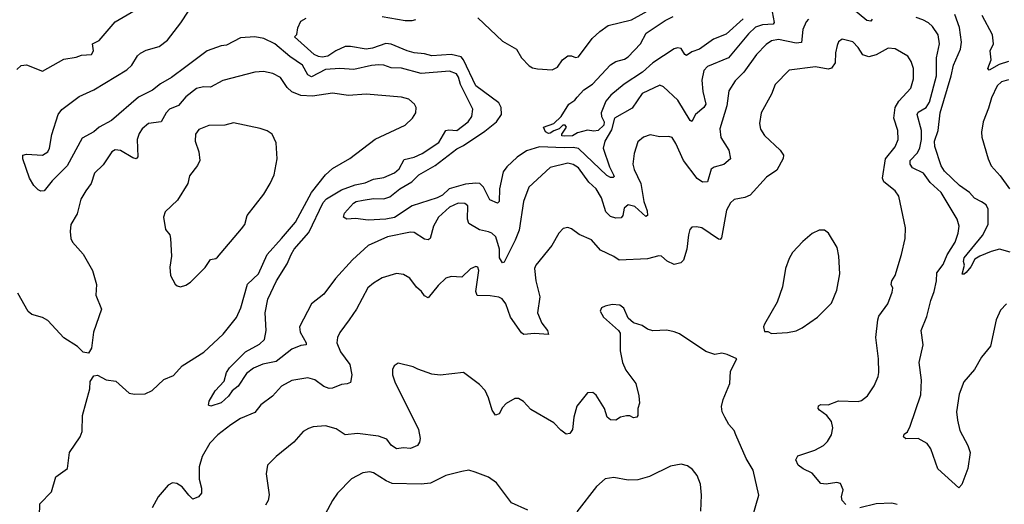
# Model space of a CAD drawing. Extents: x 1933546 to 2138868, y 524910 to 667279.
# Tile 235 of 256: x 2006586 to 2012151, y 611083 to 613821. Entities that reach past the tile are written whole.
import ezdxf

# ---------------------------------------------------------------- set-up
doc = ezdxf.new("R2010")
doc.units = 0

msp = doc.modelspace()

# ---------------------------------------------------------------- linework, layer by layer
at = {"layer": '0CON10XD'}
for points in [[(2011405.3, 613825), (2011397.4, 613812.6), (2011375, 613816.7), (2011235, 613933.1)], [(2006569.5, 613540.5), (2006595, 613562.5), (2006625, 613566.2), (2006715, 613530), (2006835, 613598.6), (2006905, 613610), (2006935, 613621.4), (2006992.5, 613625), (2007004.1, 613645.9), (2006996.7, 613685), (2007035, 613703.8), (2007125, 613810), (2007262.1, 613887.9)], [(2011045.4, 613824.6), (2011031.5, 613808.5), (2011013.3, 613766.7), (2011005, 613692.5), (2010975, 613689.7), (2010875, 613709.4), (2010835, 613701.5), (2010805, 613681.2), (2010750.9, 613625), (2010678.2, 613525), (2010630.6, 613475), (2010595, 613418.8), (2010582.9, 613335), (2010542.9, 613205), (2010549.2, 613155), (2010593.6, 613085), (2010604.2, 613035), (2010566.5, 613003.5), (2010511.9, 612988.1), (2010495, 612977.1), (2010474, 612905), (2010445, 612902.5), (2010415, 612924.4), (2010337.2, 613025), (2010295, 613121.2), (2010273.3, 613155), (2010255, 613162), (2010205, 613159.4), (2010148.9, 613171.1), (2010111.7, 613158.3), (2010079.3, 613130.7), (2010058.9, 613065), (2010052.2, 613005), (2010060, 612975), (2010096.8, 612895), (2010113.7, 612795), (2010131.9, 612741.9), (2010135.5, 612714.5), (2010125, 612710), (2010063.1, 612765), (2010025.3, 612774.7), (2010002.9, 612757.1), (2009994.4, 612715), (2009985, 612702.5), (2009955, 612699.5), (2009925, 612709.5), (2009898.2, 612735), (2009874, 612815), (2009845.3, 612865), (2009803.9, 612903.9), (2009745, 612983.6), (2009715, 613003.8), (2009685, 613010.4), (2009585, 612985.6), (2009464.7, 612875.3), (2009433.5, 612795), (2009408.3, 612631.7), (2009386.8, 612575), (2009325, 612452), (2009315, 612448), (2009298.7, 612475), (2009297.6, 612525), (2009276.5, 612595), (2009255.3, 612615.3), (2009235, 612621.8), (2009185, 612633.6), (2009125, 612669.2), (2009117.1, 612695), (2009118.9, 612768.9), (2009102, 612782), (2009065, 612784.7), (2009015, 612761.6), (2008954.2, 612705.8), (2008924.6, 612655), (2008905.5, 612585), (2008895, 612577.8), (2008875, 612581.2), (2008815, 612618.2), (2008795, 612620.4), (2008665, 612593.6), (2008555.3, 612544.7), (2008466.7, 612465), (2008371.2, 612358.8), (2008305, 612270), (2008234.5, 612215), (2008168.2, 612085), (2008170.7, 612055), (2008205.5, 611994.5), (2008205, 611984), (2008175, 611980), (2008125, 611959.1), (2008035, 611889.5), (2007960, 611875), (2007907.6, 611852.4), (2007868.3, 611821.7), (2007820.2, 611749.8), (2007786.7, 611723.3), (2007765.7, 611694.3), (2007725, 611655.7), (2007667, 611637), (2007653.3, 611643.3), (2007656.2, 611665), (2007690.8, 611725), (2007741.1, 611778.9), (2007755, 611827.5), (2007771.4, 611855), (2007862.1, 611945), (2007942.3, 611987.7), (2007970, 612015), (2007979.6, 612065), (2007973.1, 612165), (2007988, 612242), (2008036.9, 612345), (2008098.3, 612441.7), (2008119.8, 612495), (2008137.5, 612525), (2008220.4, 612619.6), (2008302.3, 612787.7), (2008320.9, 612809.1), (2008405, 612860.9), (2008481.4, 612888.6), (2008539.7, 612900.3), (2008585, 612919.6), (2008645, 612929.6), (2008705, 612956.1), (2008731.5, 612978.5), (2008759.1, 613030.9), (2008815, 613044.1), (2008860.6, 613065), (2008955, 613127.3), (2008995.3, 613194.7), (2009011.1, 613198.9), (2009056, 613195), (2009121.1, 613245), (2009141.1, 613275), (2009146.4, 613315), (2009078.1, 613455), (2009066.6, 613496.6), (2009055, 613515.4), (2009015, 613529.7), (2008855, 613517.9), (2008745, 613548.2), (2008685, 613549.2), (2008644.1, 613564.1), (2008616.9, 613566.9), (2008575, 613563.3), (2008475, 613539.6), (2008394.7, 613544.7), (2008315, 613540.8), (2008235, 613499.1), (2008215, 613510), (2008184.6, 613565), (2008113.7, 613613.7), (2008028.2, 613685), (2007965.8, 613715.8), (2007915, 613725.3), (2007835, 613719.6), (2007755, 613677.1), (2007725, 613673.3), (2007645, 613646.4), (2007525.2, 613554.8), (2007445, 613494.1), (2007381, 613459), (2007336.7, 613423.3), (2007257.1, 613382.9), (2007105, 613251.5), (2007035, 613214.6), (2007005, 613188.2), (2006938.4, 613151.6), (2006853.9, 612995), (2006769.2, 612910.8), (2006725, 612854.2), (2006705, 612852.5), (2006690.7, 612860.7), (2006665.8, 612885), (2006640.6, 612925), (2006604, 613035), (2006603.3, 613055), (2006625, 613061.2), (2006715, 613056.7), (2006745.7, 613075), (2006754.4, 613095), (2006767.3, 613172.7), (2006803.6, 613285), (2006825, 613313.6), (2006921.7, 613388.3), (2007005.5, 613424.5), (2007191.3, 613538.7), (2007219.5, 613565), (2007252.2, 613617.8), (2007268.3, 613631.7), (2007300.5, 613649.5), (2007375, 613670.3), (2007420.7, 613705), (2007496.7, 613803.3), (2007540, 613870)], [(2010839.6, 613865), (2010851.1, 613805), (2010845, 613796.5), (2010785, 613792.4), (2010745, 613779.7), (2010705, 613742.3), (2010593.2, 613606.8), (2010473.4, 613556.6), (2010453.1, 613535), (2010441.1, 613478.9), (2010446.5, 613415), (2010463.9, 613345), (2010452.1, 613325), (2010405.5, 613285), (2010385, 613246.2), (2010375, 613252), (2010306.6, 613366.6), (2010225, 613442.5), (2010205, 613450.6), (2010105, 613404.4), (2010048, 613322), (2009947.7, 613265), (2009931.5, 613198.5), (2009894, 613135), (2009884.8, 613095), (2009919.8, 612989.8), (2009942.7, 612945), (2009945.3, 612934.7), (2009940, 612930), (2009925, 612929.6), (2009905, 612941.3), (2009745, 613092.9), (2009715, 613099.7), (2009662.8, 613097.2), (2009525, 613103.3), (2009450.4, 613079.6), (2009397.8, 613045), (2009339.5, 612990.5), (2009318.8, 612961.2), (2009297.5, 612865), (2009296, 612794), (2009287.5, 612785), (2009242.6, 612802.6), (2009207.3, 612875), (2009187.8, 612895), (2009165, 612898.3), (2009105, 612891.7), (2009012.9, 612865), (2008975, 612829.3), (2008945.7, 612815), (2008805, 612770), (2008705, 612703.1), (2008655, 612694.2), (2008555, 612688.6), (2008485, 612698.8), (2008435, 612693.8), (2008416.7, 612705), (2008422.7, 612727.3), (2008472.5, 612785), (2008488.8, 612795), (2008528.1, 612801.9), (2008585, 612811.2), (2008645, 612808.7), (2008679, 612821), (2008734.6, 612865.4), (2008802.5, 612905), (2008841.8, 612945), (2008935, 612996.8), (2009057.5, 613092.5), (2009095, 613110.9), (2009215, 613190.6), (2009280.3, 613245), (2009309.8, 613285), (2009306.7, 613325), (2009295, 613350.8), (2009165, 613448.1), (2009095.3, 613595.3), (2009081.3, 613611.3), (2009025, 613625.6), (2008915, 613616.3), (2008875, 613628.8), (2008815, 613633.4), (2008775.7, 613645), (2008685, 613683.6), (2008655, 613687.1), (2008579.7, 613660.3), (2008545, 613654.2), (2008455, 613670.8), (2008425, 613670.4), (2008373.9, 613646.1), (2008328.2, 613615), (2008295, 613610.4), (2008274.1, 613614.1), (2008250.9, 613625), (2008140, 613725), (2008151.7, 613738.3), (2008157.5, 613775), (2008175, 613812.5), (2008205, 613830)], [(2009175, 613831.4), (2009315, 613700.9), (2009394.4, 613654.4), (2009422.9, 613605), (2009465, 613561.1), (2009485, 613549.4), (2009513.6, 613543.6), (2009595, 613538.1), (2009625, 613552.9), (2009655, 613594.3), (2009685, 613617.5), (2009705, 613617.5), (2009727.7, 613607.7), (2009745, 613612), (2009821.5, 613715), (2009865, 613755.5), (2009911.8, 613788.2), (2010045, 613820.9), (2010205, 613908.8)], [(2008635, 613839.6), (2008765, 613816.2), (2008805, 613816.5), (2008825, 613822.5)], [(2010674.5, 613825.5), (2010580.1, 613739.9), (2010508.5, 613711.5), (2010428, 613655), (2010385, 613640), (2010355, 613619.4), (2010344.7, 613624.7), (2010325, 613657.8), (2010305, 613661.8), (2010285, 613657.1), (2010165, 613577.1), (2010105.9, 613524.1), (2010002.5, 613457.5), (2009928.1, 613395), (2009898.2, 613361.8), (2009871.8, 613295), (2009874.5, 613275), (2009889.3, 613245), (2009888.5, 613225), (2009855, 613195.8), (2009832, 613192), (2009795, 613197.5), (2009738.3, 613181.7), (2009710, 613165), (2009665, 613162.5), (2009650, 613165), (2009650, 613175), (2009676.7, 613215), (2009670, 613225), (2009656.1, 613226.1), (2009636.2, 613203.8), (2009605, 613194), (2009585, 613180), (2009575, 613177.5), (2009557.9, 613187.9), (2009547.5, 613215), (2009605.7, 613234.3), (2009646.3, 613273.7), (2009690, 613345), (2009723.4, 613366.6), (2009736.7, 613383.3), (2009774.5, 613425), (2009823.7, 613456.3), (2009925, 613566.9), (2009955, 613584.5), (2010005, 613598.1), (2010025, 613610.8), (2010095.4, 613684.6), (2010127.1, 613745), (2010233.6, 613816.4), (2010280, 613840)], [(2012163.3, 612215), (2012129.4, 612180.6), (2012105.7, 612125), (2012073, 611977), (2012021.9, 611915), (2011982.5, 611845), (2011922.9, 611775), (2011895.5, 611705), (2011881.5, 611605), (2011887.6, 611557.6), (2011900.5, 611500.5), (2011944.4, 611415), (2011958.6, 611375), (2011945.5, 611284.5), (2011911.2, 611195), (2011895, 611176.7), (2011775, 611284), (2011736.8, 611396.8), (2011715, 611426.7), (2011665, 611454), (2011595, 611453.8), (2011582, 611465), (2011585, 611480), (2011605, 611493.3), (2011620, 611525), (2011679.2, 611700.8), (2011682.9, 611785), (2011670, 611885), (2011692.3, 611985), (2011681.8, 612065), (2011714, 612145), (2011736.4, 612235), (2011755.4, 612285), (2011768.6, 612345), (2011769.4, 612390.6), (2011805, 612438.1), (2011828.2, 612491.8), (2011873.8, 612565), (2011891.5, 612615), (2011895.5, 612654.5), (2011884.5, 612694.5), (2011795, 612844.3), (2011731.6, 612901.6), (2011694.4, 612954.4), (2011632.9, 612985), (2011619.2, 613005), (2011620, 613025), (2011660.6, 613069.4), (2011673.6, 613096.4), (2011682.5, 613145), (2011683.2, 613195), (2011659.2, 613285), (2011665, 613298.2), (2011709.6, 613325), (2011728.3, 613355), (2011768.7, 613505), (2011767.5, 613605), (2011785.4, 613685), (2011777.3, 613735), (2011745, 613782.5), (2011723.1, 613803.1), (2011690.2, 613820.2), (2011654, 613834)], [(2012185, 612508), (2012125, 612524), (2012077.7, 612512.3), (2012014, 612486), (2011985, 612467.5), (2011962.2, 612425), (2011935, 612393.1), (2011925, 612384.2), (2011914, 612384), (2011927.1, 612435), (2011920.8, 612455), (2011924.5, 612475), (2012027.4, 612602.6), (2012060.7, 612665), (2012060.3, 612750.3), (2012048.1, 612775), (2012022, 612792), (2011983.1, 612813.1), (2011954.5, 612845), (2011897.3, 612885), (2011812.8, 612965), (2011795.3, 612995), (2011758.9, 613105), (2011757.3, 613135), (2011776.8, 613195), (2011789.8, 613295), (2011851.1, 613505), (2011863.3, 613565), (2011904, 613655), (2011909.4, 613695), (2011897.3, 613777.3), (2011871.5, 613851.5)], [(2012175, 613586), (2012121.9, 613568.1), (2012065, 613536.7), (2012058.8, 613545), (2012076.7, 613595), (2012071.2, 613645), (2012090.8, 613685), (2012084.3, 613735), (2012025.6, 613845)], [(2011255, 611082.5), (2011234.2, 611105), (2011230.6, 611125), (2011240, 611165), (2011225, 611200), (2011205, 611206.9), (2011145, 611196.9), (2011115, 611200.8), (2011065, 611258.6), (2011015, 611283.1), (2010985.7, 611305), (2010972.5, 611335), (2010985, 611357.5), (2011080.9, 611389.1), (2011128.8, 611415), (2011151.7, 611438.3), (2011174, 611475), (2011182.5, 611515), (2011175, 611550), (2011147.5, 611585), (2011106.2, 611615), (2011098.8, 611625), (2011100.5, 611639.5), (2011115, 611647.5), (2011155, 611645.7), (2011215, 611667.1), (2011325, 611664.2), (2011345, 611668.8), (2011378.8, 611695), (2011415, 611752.5), (2011438.8, 611805), (2011441.7, 611828.3), (2011440, 611905), (2011425.6, 612025), (2011435.6, 612125), (2011443, 612147), (2011492.9, 612215), (2011518.3, 612281.7), (2011521.4, 612305), (2011512.5, 612325), (2011515.8, 612345), (2011535, 612376.7), (2011570, 612495), (2011590.8, 612585), (2011593.3, 612645), (2011555, 612823.8), (2011534.2, 612855), (2011470.6, 612905), (2011463.3, 612925), (2011480, 613035), (2011535, 613102.9), (2011551.5, 613145), (2011549.1, 613195), (2011527.9, 613265), (2011535.4, 613325), (2011555, 613361.1), (2011622.2, 613435), (2011637.9, 613487.9), (2011638.2, 613545), (2011625.5, 613585), (2011606.2, 613616.2), (2011535, 613657.1), (2011495, 613661.4), (2011427.6, 613622.4), (2011385, 613611.1), (2011352.5, 613622.5), (2011324.5, 613664.5), (2011295, 613695.8), (2011235, 613711.2), (2011214.4, 613695.6), (2011205.8, 613675), (2011197.1, 613635), (2011195, 613577.5), (2011175, 613547.1), (2011155, 613542.7), (2011085, 613554.6), (2010935, 613535.6), (2010855.7, 613455), (2010835, 613401.2), (2010776.9, 613295), (2010767.1, 613235), (2010773.4, 613203.4), (2010795, 613166.2), (2010883.6, 613083.6), (2010902.5, 613055), (2010902.3, 613037.7), (2010865, 612971.4), (2010807.9, 612932.1), (2010715, 612830), (2010685, 612815.8), (2010625, 612805.6), (2010603.1, 612786.9), (2010581.4, 612745), (2010552, 612588), (2010545, 612580), (2010535, 612581.2), (2010442.5, 612645), (2010411.7, 612651.7), (2010385, 612648.8), (2010374.4, 612635.6), (2010365.7, 612605), (2010356.9, 612525), (2010337.6, 612462.4), (2010322.4, 612447.6), (2010285, 612437.5), (2010246.4, 612456.4), (2010214.4, 612484.4), (2010197.9, 612487.9), (2010135, 612469.5), (2009975, 612461.9), (2009943.8, 612483.8), (2009868.6, 612518.6), (2009817.3, 612577.3), (2009747.9, 612607.9), (2009705, 612640), (2009683.6, 612646.4), (2009658.3, 612641.7), (2009633.8, 612615), (2009594, 612545), (2009504.2, 612435), (2009495.6, 612415), (2009504.2, 612345.8), (2009525.4, 612255), (2009513.1, 612165), (2009536.9, 612106.9), (2009570, 612065), (2009575, 612043.3), (2009495, 612048.6), (2009435, 612042), (2009421.8, 612051.8), (2009360.2, 612140.2), (2009333.1, 612215), (2009313.7, 612243.7), (2009293.6, 612253.6), (2009245, 612261.5), (2009172.2, 612262.2), (2009164.4, 612285), (2009181.2, 612405), (2009175, 612422.5), (2009165, 612426.7), (2009135, 612413.3), (2009085, 612366.2), (2009025, 612370.8), (2008995, 612360.8), (2008951.4, 612318.6), (2008895, 612250), (2008875, 612261.2), (2008858, 612285), (2008829.3, 612309.3), (2008790.9, 612360.9), (2008755, 612382), (2008715, 612387.5), (2008635, 612363.1), (2008585, 612332.9), (2008554.6, 612305.4), (2008489.4, 612185), (2008448.6, 612125), (2008395, 612053.3), (2008382.5, 612025), (2008378.6, 611995), (2008399.4, 611945), (2008452.3, 611872.3), (2008463.5, 611815), (2008455, 611772), (2008436.6, 611763.4), (2008405, 611760), (2008355, 611738.5), (2008335, 611737.3), (2008305, 611748.8), (2008255, 611786.4), (2008215, 611798.2), (2008125, 611782.5), (2008065, 611751.4), (2008015, 611694.3), (2007949.2, 611645), (2007915, 611601.4), (2007835, 611566.9), (2007778.6, 611531.4), (2007705.8, 611475), (2007660.7, 611429.3), (2007617, 611353), (2007600.8, 611295), (2007601.1, 611225), (2007614.4, 611175), (2007614, 611145), (2007596.7, 611125), (2007565, 611111.2), (2007542, 611135), (2007505, 611180.8), (2007475, 611200.8), (2007450, 611205), (2007425, 611191.2), (2007369.2, 611125), (2007335, 611063.8)], [(2006698, 611015), (2006699.2, 611085), (2006765, 611153.8), (2006790.9, 611239.1), (2006855.7, 611285), (2006867.1, 611375), (2006928.6, 611465), (2006940, 611495), (2006941.1, 611585), (2006981.9, 611735), (2006985, 611777.5), (2007005, 611808), (2007025, 611812.5), (2007075, 611786.7), (2007128.8, 611778.8), (2007205, 611710.8), (2007235, 611704.4), (2007295, 611708.1), (2007335, 611725.8), (2007401.2, 611788.8), (2007455, 611810), (2007505, 611866), (2007627, 611943), (2007735.4, 612044.6), (2007810.9, 612139.1), (2007836.7, 612193.3), (2007872.9, 612327.1), (2007935.6, 612385), (2007984.8, 612495.2), (2008066.2, 612585), (2008145, 612677.5), (2008235.3, 612845), (2008314.7, 612945.3), (2008355, 612980.5), (2008452.3, 613037.7), (2008594.5, 613145.5), (2008765.5, 613224.5), (2008806.7, 613265), (2008825.8, 613295), (2008827.5, 613325), (2008816.7, 613345), (2008785, 613372), (2008745, 613384.3), (2008545, 613400.8), (2008445, 613392.3), (2008355, 613405.4), (2008240.8, 613389.2), (2008175, 613393.2), (2008125, 613413.2), (2008098.5, 613438.5), (2008060, 613495), (2008016.7, 613516.7), (2007965, 613527.8), (2007914.3, 613524.3), (2007735, 613477.1), (2007665, 613440), (2007625, 613441.1), (2007585, 613431.9), (2007524.7, 613385.3), (2007483.1, 613336.9), (2007433.1, 613315), (2007414.5, 613295), (2007385, 613244.3), (2007315, 613235.7), (2007278.9, 613205), (2007261.2, 613178.8), (2007250.9, 613145), (2007252.9, 613047.1), (2007245, 613036), (2007225, 613041.5), (2007155, 613081.8), (2007125, 613085.5), (2007107.5, 613075), (2007058.2, 613001.8), (2007008.6, 612955), (2006990, 612895), (2006960.8, 612855), (2006932.4, 612807.6), (2006911.4, 612725), (2006874.2, 612665), (2006871.4, 612625), (2006875.7, 612585), (2006885, 612563.8), (2006945, 612495.8), (2006998.1, 612405), (2007020, 612325), (2007015.8, 612265), (2007048, 612185), (2007002.5, 612055), (2006991.2, 611965), (2006975, 611937.5), (2006945, 611942.5), (2006912.5, 611975), (2006835, 612024), (2006745, 612120.8), (2006715, 612138.1), (2006655, 612155.7), (2006633.1, 612173.1), (2006575, 612276.7)], [(2012175, 613481.8), (2012135, 613469.6), (2012111.8, 613448.2), (2012079.2, 613380.8), (2012062, 613322)], [(2012062, 613322), (2012031.8, 613245), (2012022.9, 613185), (2012025, 613157.5), (2012060, 613035), (2012077.1, 612995), (2012128.4, 612938.4), (2012181.1, 612865)], [(2007495, 612312.5), (2007525, 612321.2), (2007552.3, 612337.7), (2007635, 612421.2), (2007665, 612466.2), (2007695, 612471.2), (2007705, 612478.8), (2007840.3, 612639.7), (2007858.8, 612665), (2007871.2, 612715), (2007966.2, 612835), (2008001.2, 612895), (2008023.8, 612945), (2008041.2, 613035), (2008036.2, 613125), (2008012.5, 613175), (2007985, 613192.5), (2007945, 613206.7), (2007795, 613238), (2007745, 613225.5), (2007655, 613223.1), (2007598.3, 613201.7), (2007578.9, 613175), (2007577.3, 613135), (2007598.9, 613075), (2007603.5, 613025), (2007591.7, 612998.3), (2007545, 612938.8), (2007536.7, 612895), (2007478.8, 612801.2), (2007408.8, 612735), (2007398.8, 612705), (2007410.8, 612635), (2007434, 612605), (2007439.2, 612585), (2007444, 612485), (2007433.9, 612423.9), (2007438, 612375), (2007465, 612327.5), (2007476.7, 612316.7), (2007495, 612312.5)], [(2010835, 612047.5), (2010925, 612053.8), (2010975, 612063.8), (2011009.5, 612080.5), (2011095, 612140), (2011175, 612220), (2011205, 612292.5), (2011222.5, 612385), (2011216, 612485), (2011206.2, 612535), (2011157.5, 612615), (2011135, 612632.5), (2011105, 612632.5), (2011065, 612613.3), (2011011.7, 612568.3), (2010954, 612505), (2010935, 612472.5), (2010914, 612415), (2010898.3, 612311.7), (2010866.7, 612225), (2010795, 612100), (2010790, 612085), (2010795, 612060), (2010815, 612060), (2010835, 612047.5)], [(2010726, 611005), (2010763.3, 611135), (2010731.2, 611275), (2010691.9, 611341.9), (2010633.9, 611476.1), (2010625, 611500), (2010594.5, 611534.5), (2010570.8, 611575), (2010557.1, 611605), (2010553.1, 611635), (2010561.9, 611675), (2010600, 611765), (2010603.8, 611835), (2010640, 611905), (2010585, 611930), (2010555, 611936.2), (2010515, 611930), (2010465, 611946.2), (2010315, 612046.7), (2010285, 612057.5), (2010243.6, 612066.4), (2010165, 612062.5), (2010135, 612072.5), (2010103.6, 612093.6), (2010055, 612108), (2010026, 612135), (2010000.5, 612190.5), (2009977.7, 612207.7), (2009935, 612211.2), (2009895, 612202.5), (2009875, 612192.5), (2009867.5, 612175), (2009885, 612140), (2009971.2, 612065), (2009980.3, 612050.3), (2009980.9, 611950.9), (2009994.2, 611884.2), (2010011.7, 611841.7), (2010068.8, 611765), (2010086.1, 611696.1), (2010090, 611655), (2010080, 611625), (2010080, 611585), (2010073.9, 611576.1), (2010055, 611572), (2010035, 611583.1), (2010015, 611582.7), (2009981.2, 611575), (2009955, 611557.5), (2009925, 611560), (2009905.9, 611575.9), (2009891.4, 611625), (2009845, 611700), (2009825, 611713.8), (2009796.4, 611713.6), (2009735, 611637.5), (2009717.5, 611575), (2009710, 611505), (2009695, 611483.3), (2009675, 611480), (2009645, 611502), (2009605, 611544.2), (2009475, 611618.8), (2009434.2, 611664.2), (2009405, 611681.2), (2009385, 611681.2), (2009335, 611652), (2009315, 611630), (2009296.7, 611595), (2009275, 611587.5), (2009256.2, 611615), (2009235.7, 611685), (2009216.3, 611726.3), (2009185, 611760), (2009095, 611827.5), (2008962, 611812), (2008915, 611819.1), (2008836.4, 611846.4), (2008809.7, 611859.7), (2008725, 611880), (2008702.5, 611865), (2008693.8, 611845), (2008694, 611815), (2008705.8, 611775), (2008840, 611505), (2008849.2, 611455), (2008845.8, 611434.2), (2008834.2, 611415.8), (2008795, 611398), (2008755, 611401.2), (2008715, 611395.8), (2008685, 611417.5), (2008661.1, 611451.1), (2008615, 611468.9), (2008495, 611483.1), (2008425, 611475.7), (2008375, 611510), (2008315, 611525.7), (2008245, 611520), (2008218.3, 611511.7), (2008188.8, 611495), (2008135, 611433.8), (2008035, 611354), (2007986.2, 611305), (2007978.8, 611255), (2007997, 611137), (2007990.6, 611105), (2007975, 611078)], [(2010436.9, 611045), (2010440.6, 611135), (2010434.1, 611195.9), (2010415.5, 611245.5), (2010389.7, 611279.7), (2010360.3, 611300.3), (2010325, 611309.4), (2010265, 611299.1), (2010145, 611240.6), (2010079.3, 611220.7), (2010025, 611220), (2009945, 611233.5), (2009895, 611227.1), (2009846.2, 611183.8), (2009735, 611040)], [(2009458.9, 611048.9), (2009365, 611091.5), (2009282, 611205), (2009235, 611235.7), (2009161.2, 611265), (2009125, 611275.7), (2009085, 611268.1), (2008995, 611245.6), (2008908, 611202), (2008855, 611196.7), (2008691.2, 611201.2), (2008657.1, 611215), (2008585, 611261.4), (2008565, 611265.6), (2008525, 611260), (2008462.4, 611227.6), (2008382, 611145), (2008354.2, 611105), (2008312.7, 611027.3)], [(2011545, 611082.5), (2011515, 611090), (2011426.4, 611086.4), (2011335, 611062.7)]]:
    msp.add_lwpolyline(points, dxfattribs=at)

doc.saveas('drawing.dxf')
